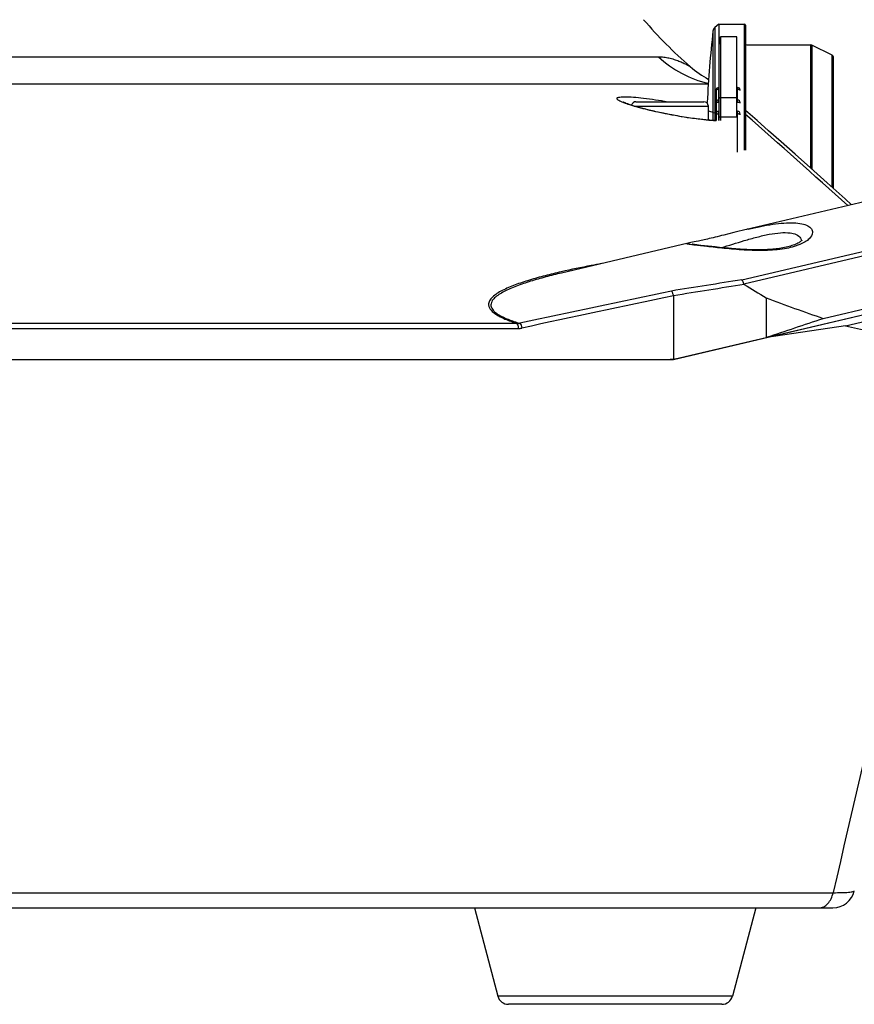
# Model space of a CAD drawing. Header units: millimetres. Extents: x 0 to 420, y -341 to 792.
# Tile 125 of 256: x 78 to 91, y 153 to 168. Entities that reach past the tile are written whole.
import ezdxf

# ---------------------------------------------------------------- set-up
doc = ezdxf.new("R2010")
doc.units = ezdxf.units.MM
doc.header["$LTSCALE"] = 23.1
doc.layers.get('0').update_dxf_attribs({"linetype": 'CONTINUOUS'})
doc.layers.add('02___PRT_ALL_AXES', color=7, linetype='CONTINUOUS')

msp = doc.modelspace()

# ---------------------------------------------------------------- linework, layer by layer
at = {"color": 7, "linetype": 'Continuous'}
for p, q in [((89.1303, 168.0238), (89.0701, 167.9702)), ((89.0701, 167.9702), (89.0701, 166.5283)), ((89.1303, 168.0238), (89.5309, 168.0238)), ((89.1303, 168.0238), (89.1303, 167.0402)), ((89.5309, 166.0688), (89.5309, 168.0238)), ((89.5479, 168.0068), (89.5479, 166.0688)), ((89.0421, 167.9165), (89.0421, 166.5294)), ((89.4119, 167.8251), (89.1569, 167.8251)), ((89.1569, 167.8251), (89.1569, 166.5305)), ((89.4119, 166.5781), (89.4119, 167.8251)), ((89.1399, 166.5305), (89.1399, 167.6968)), ((89.5649, 167.7008), (90.5598, 167.7008)), ((90.575, 167.6972), (90.5598, 167.7008)), ((90.5598, 165.7873), (90.5598, 167.7008)), ((90.8891, 167.5402), (90.575, 167.6972)), ((90.575, 167.6972), (90.575, 165.7737)), ((56.2518, 167.5179), (88.198, 167.5179)), ((90.8891, 165.493), (90.8891, 167.5402)), ((90.9079, 165.4762), (90.9079, 167.5098)), ((55.488, 167.0984), (88.969, 167.0984)), ((89.1314, 167.0402), (89.1399, 167.0402)), ((89.1314, 167.01), (89.1314, 167.0402)), ((89.4119, 167.0402), (89.4204, 167.0402)), ((89.4204, 166.8096), (89.4204, 167.0402)), ((89.4878, 164.0573), (102.0674, 167.0194)), ((89.0889, 166.9977), (89.0889, 166.5279)), ((89.1399, 167.01), (89.1314, 167.01)), ((89.1314, 166.8096), (89.1314, 167.01)), ((89.1569, 166.8836), (89.4119, 166.8836)), ((89.4204, 167.01), (89.4119, 167.01)), ((89.4629, 166.9927), (89.4629, 166.9977)), ((89.5197, 163.9949), (102.1162, 166.961)), ((87.8199, 166.7523), (88.9699, 166.7523)), ((87.8479, 166.8203), (88.9019, 166.8203)), ((88.9699, 166.5341), (88.9699, 166.7523)), ((89.1314, 166.8461), (89.1399, 166.8461)), ((89.1314, 166.8096), (89.1399, 166.8096)), ((89.4119, 166.8461), (89.4204, 166.8461)), ((89.4204, 166.8096), (89.4119, 166.8096)), ((89.4629, 166.7976), (89.4629, 166.8036)), ((88.4542, 166.6056), (88.4062, 166.6145)), ((89.1314, 166.6714), (89.1399, 166.6714)), ((89.1314, 166.5285), (89.1314, 166.6714)), ((89.1314, 166.6302), (89.1399, 166.6302)), ((89.4119, 166.5781), (89.1399, 166.5781)), ((89.4119, 166.6714), (89.4204, 166.6714)), ((89.4204, 166.6302), (89.4119, 166.6302)), ((89.4204, 166.0383), (89.4204, 166.6714)), ((89.4629, 166.6187), (89.4629, 166.6288)), ((90.7517, 163.4602), (102.3002, 166.1795)), ((88.4295, 162.8253), (102.2394, 166.077)), ((91.0965, 163.3459), (102.3439, 165.9943)), ((91.0906, 165.3125), (90.8118, 165.5623)), ((88.522, 162.8479), (98.5029, 165.1981)), ((91.1905, 165.2227), (91.0901, 165.3129)), ((88.6991, 164.6354), (88.6788, 164.6311)), ((88.7505, 164.6459), (88.6991, 164.6354)), ((88.7566, 164.6047), (88.7457, 164.6061)), ((88.7824, 164.6526), (88.7505, 164.6459)), ((88.7691, 164.6031), (88.7566, 164.6047)), ((88.7908, 164.6004), (88.7691, 164.6031)), ((88.819, 164.6603), (88.7824, 164.6526)), ((88.816, 164.5974), (88.7908, 164.6004)), ((88.8551, 164.5929), (88.816, 164.5974)), ((88.9127, 164.5863), (88.8551, 164.5929)), ((88.9659, 164.5802), (88.9127, 164.5863)), ((89.0253, 164.5736), (88.9659, 164.5802)), ((89.0739, 164.5683), (89.0253, 164.5736)), ((89.1084, 164.5646), (89.0739, 164.5683)), ((89.1444, 164.5608), (89.1084, 164.5646)), ((89.1821, 164.5569), (89.1444, 164.5608)), ((89.2213, 164.553), (89.1821, 164.5569)), ((89.2622, 164.5491), (89.2213, 164.553)), ((86.6947, 164.1641), (86.6938, 164.1639)), ((88.4295, 163.8106), (88.4295, 162.8314)), ((89.8667, 163.7811), (89.8667, 163.1666)), ((58.4537, 163.3847), (85.996, 163.3847)), ((58.4284, 163.3049), (86.0213, 163.3049)), ((91.0965, 163.3459), (89.8741, 163.1654)), ((89.8507, 163.1607), (89.8667, 163.1666)), ((89.8667, 163.1666), (89.873, 163.1686)), ((51.448, 162.8253), (88.4295, 162.8253)), ((53.5452, 154.5567), (90.9046, 154.5567)), ((53.5486, 154.3218), (90.9012, 154.3218)), ((85.3427, 154.3218), (85.7063, 152.9522)), ((89.707, 154.3218), (89.3434, 152.9522)), ((89.3434, 152.9522), (85.7063, 152.9522)), ((89.1791, 152.8258), (85.8706, 152.8258))]:
    msp.add_line(p, q, dxfattribs=at)
for points in [[(88.4062, 166.6145), (88.3699, 166.6214), (88.3377, 166.6276), (88.3062, 166.6339), (88.2752, 166.6403), (88.2448, 166.6466), (88.215, 166.6529), (88.1859, 166.6592), (88.1575, 166.6655), (88.1297, 166.6718), (88.1027, 166.678), (88.0764, 166.6842), (88.0508, 166.6903), (88.0259, 166.6964), (88.0018, 166.7024), (87.9784, 166.7083), (87.9558, 166.7141), (87.934, 166.7199), (87.9129, 166.7256), (87.8926, 166.7312), (87.873, 166.7367), (87.8542, 166.7421), (87.8362, 166.7474), (87.8189, 166.7525), (87.8024, 166.7576), (87.7867, 166.7625), (87.7717, 166.7674), (87.7575, 166.7721), (87.7441, 166.7766), (87.7314, 166.781), (87.7195, 166.7853), (87.7084, 166.7894), (87.698, 166.7933), (87.6885, 166.7971), (87.6797, 166.8007), (87.6718, 166.804), (87.6647, 166.8072), (87.6585, 166.81), (87.6533, 166.8126), (87.649, 166.8148), (87.6457, 166.8165), (87.6435, 166.8178), (87.6428, 166.8182)], [(89.0889, 166.5279), (89.0873, 166.528), (89.0741, 166.5282), (89.0599, 166.5286), (89.0448, 166.5293), (89.0286, 166.5301), (89.0114, 166.5311), (88.9932, 166.5323), (88.974, 166.5337), (88.9537, 166.5354), (88.9325, 166.5373), (88.9102, 166.5395), (88.8869, 166.5418), (88.8626, 166.5445), (88.8372, 166.5474), (88.8108, 166.5506), (88.7833, 166.5541), (88.7548, 166.5578), (88.7253, 166.5619), (88.6948, 166.5663), (88.6632, 166.5709), (88.6307, 166.5759), (88.5972, 166.5812), (88.5628, 166.5868), (88.5274, 166.5928), (88.4912, 166.599), (88.4542, 166.6056)], [(90.8118, 165.5623), (90.5537, 165.7928), (90.3161, 166.0044), (90.099, 166.1972), (89.9026, 166.3712), (89.727, 166.5265), (89.5479, 166.6846)], [(89.211, 164.7527), (89.1751, 164.7438), (89.1404, 164.7352), (89.1069, 164.7269), (89.0746, 164.7191), (89.0436, 164.7115), (89.0137, 164.7044), (88.9851, 164.6976), (88.9577, 164.6912), (88.9315, 164.6852), (88.9066, 164.6795), (88.8829, 164.6742), (88.8604, 164.6692), (88.8391, 164.6646), (88.819, 164.6603)], [(89.5632, 164.8395), (89.5372, 164.8334), (89.4929, 164.8228), (89.4495, 164.8122), (89.4071, 164.8018), (89.3657, 164.7915), (89.211, 164.7527)], [(88.6788, 164.6311), (88.6697, 164.6291), (88.661, 164.6271), (88.6595, 164.6267)], [(88.7457, 164.6061), (88.7366, 164.6074), (88.7327, 164.608), (88.7292, 164.6085), (88.7262, 164.609), (88.7238, 164.6094), (88.7219, 164.6097), (88.7213, 164.6098)], [(90.4186, 164.6709), (90.4182, 164.6704), (90.4157, 164.6674), (90.4109, 164.6625), (90.4039, 164.6564), (90.3949, 164.6495), (90.3839, 164.6419), (90.3713, 164.6342), (90.357, 164.6262), (90.3414, 164.6183), (90.3244, 164.6105), (90.3061, 164.6029), (90.2868, 164.5955), (90.2664, 164.5884), (90.2451, 164.5817), (90.2228, 164.5752), (90.1998, 164.5691), (90.176, 164.5634), (90.1516, 164.5581), (90.1265, 164.5532), (90.101, 164.5487), (90.0751, 164.5446), (90.0487, 164.5409), (90.022, 164.5376), (89.9951, 164.5346), (89.968, 164.532), (89.9407, 164.5298), (89.9133, 164.5279), (89.8858, 164.5264), (89.8583, 164.5251), (89.8309, 164.5241), (89.8035, 164.5235), (89.7762, 164.523), (89.749, 164.5229), (89.722, 164.5229), (89.6951, 164.5232), (89.6685, 164.5236), (89.6421, 164.5243), (89.6159, 164.5251), (89.59, 164.5261), (89.5644, 164.5272), (89.539, 164.5284), (89.514, 164.5298), (89.4893, 164.5312), (89.465, 164.5327), (89.441, 164.5344), (89.4173, 164.536), (89.394, 164.5378), (89.3711, 164.5396), (89.3485, 164.5414), (89.3264, 164.5433), (89.3046, 164.5452), (89.2832, 164.5472), (89.2622, 164.5491)]]:
    msp.add_lwpolyline(points, dxfattribs=at)
for centre, radius, start, end in [((93.1349, 172.5113), 6.8, 220.53604, 229.18801), ((89.1266, 167.9067), 0.085, 131.65114, 173.41768), ((89.5309, 168.0068), 0.017, 0, 90), ((105.0543, 166.0688), 16.1184, 173.41768, 177.36693), ((89.5649, 167.7178), 0.017, 180, 270), ((89.3354, 168.7211), 1.6557, 226.61082, 257.23054), ((90.8739, 167.5098), 0.034, 0, 63.43495), ((89.8016, 168.6513), 1.7, 229.18801, 240.83915), ((89.1314, 166.9977), 0.0425, 89.98285, 179.99865), ((89.4204, 166.9977), 0.0425, 0.00002, 90), ((89.1314, 166.907), 0.103, 90.0026, 94.64084), ((89.4204, 166.9073), 0.1027, 85.17498, 90.00011), ((87.8479, 166.7523), 0.068, 90, 169.72641), ((88.9019, 166.7523), 0.068, 0, 90), ((89.1314, 166.8036), 0.0425, 89.982, 179.99246), ((89.1314, 166.6617), 0.1479, 90.00093, 93.22728), ((89.4204, 166.8036), 0.0425, 359.99991, 90), ((89.4204, 166.6622), 0.1474, 86.64321, 90.0021), ((89.1314, 166.6289), 0.0425, 89.98159, 179.99204), ((89.1314, 166.4123), 0.2178, 90.00002, 92.19034), ((89.4204, 166.6289), 0.0425, 359.99985, 90), ((89.4204, 166.4131), 0.2171, 87.7214, 90.00212), ((-65.5055, -8.9467), 234.2345, 48.031481, 48.550752), ((91.6466, 155.9745), 9.1066, 103.08083, 103.22519), ((118.3753, -22.6437), 188.9226, 98.795405, 99.130468), ((119.208, -26.5216), 192.8056, 98.855346, 99.185697), ((101.2193, 182.9841), 22.3078, 238.39141, 239.40899), ((245.4272, -580.1743), 760.4493, 101.917164, 102.0982253), ((251.9914, -611.3097), 792.1894, 101.9154556, 102.0892178), ((98.5188, 186.2632), 24.0895, 248.95105, 251.19021), ((-18.1101, 490.0514), 344.2567, 288.280559, 288.434639), ((103.2297, 217.4105), 55.4093, 257.35121, 259.72285), ((88.3272, 163.6753), 0.85, 270, 283.25), ((903.936, -32.2766), 834.2223, 166.5110012, 167.058204), ((90.9012, 154.6618), 0.34, 270, 347.08382), ((85.8706, 152.9958), 0.17, 194.86828, 270), ((89.1791, 152.9958), 0.17, 270, 345.13172)]:
    msp.add_arc(centre, radius, start, end, dxfattribs=at)
for points, knots in [([(89.1399, 167.6968), (89.1399, 167.7027), (89.1401, 167.7115), (89.1408, 167.7231), (89.1416, 167.7317), (89.1424, 167.7401), (89.1437, 167.7511), (89.1455, 167.7646), (89.1481, 167.7804), (89.1509, 167.7957), (89.1538, 167.8106), (89.1559, 167.8203), (89.1569, 167.8251)], [0, 0, 0, 0, 0.1363966, 0.2033863, 0.26958, 0.3349731, 0.3995545, 0.5262798, 0.649752, 0.7699226, 0.8867077, 1, 1, 1, 1]), ([(88.198, 167.5179), (88.225, 167.5179), (88.2794, 167.5143), (88.3599, 167.4999), (88.4381, 167.4782), (88.512, 167.4514), (88.5779, 167.4229), (88.6272, 167.3985), (88.6573, 167.3829), (88.6763, 167.3723), (88.6816, 167.3701), (88.6916, 167.3638), (88.6905, 167.3647)], [0, 0, 0, 0, 0.155666, 0.3128828, 0.4697443, 0.622458, 0.7644763, 0.885214, 0.9329464, 0.9693152, 0.9921542, 1, 1, 1, 1]), ([(87.6156, 166.8225), (87.6049, 166.8276), (87.5867, 166.8369), (87.5658, 166.8511), (87.5547, 166.8634), (87.5541, 166.8729), (87.5592, 166.8814), (87.5749, 166.8884), (87.601, 166.8939), (87.6382, 166.8971), (87.7082, 166.8983), (87.8185, 166.8923), (88.038, 166.87), (88.2151, 166.8424), (88.3395, 166.8203)], [0, 0, 0, 0, 0.0404475, 0.0691838, 0.0871515, 0.0936593, 0.1003415, 0.119364, 0.1496326, 0.192042, 0.2464481, 0.3886353, 0.5686651, 1, 1, 1, 1]), ([(89.0897, 166.9961), (89.0894, 166.9955), (89.089, 166.9944), (89.0889, 166.9933), (89.0889, 166.9927)], [0, 0, 0, 0, 0.5126985, 1, 1, 1, 1]), ([(89.123, 167.0096), (89.121, 167.0095), (89.1171, 167.009), (89.1114, 167.008), (89.1069, 167.0069), (89.1036, 167.0058), (89.1013, 167.0049), (89.0992, 167.004), (89.0973, 167.003), (89.0955, 167.002), (89.0939, 167.0009), (89.0925, 166.9998), (89.091, 166.9982), (89.0901, 166.997), (89.0897, 166.9961)], [0, 0, 0, 0, 0.1629799, 0.3189416, 0.4652116, 0.5340733, 0.5997555, 0.6620571, 0.7208546, 0.7760692, 0.8276674, 0.8756802, 0.9202322, 1, 1, 1, 1]), ([(89.1399, 166.8683), (89.1399, 166.8693), (89.1401, 166.8713), (89.1409, 166.8737), (89.1419, 166.8755), (89.143, 166.8773), (89.1448, 166.8792), (89.1469, 166.8808), (89.1489, 166.8818), (89.1509, 166.8827), (89.1536, 166.8834), (89.1558, 166.8836), (89.1569, 166.8836)], [0, 0, 0, 0, 0.1177365, 0.2374233, 0.2980465, 0.3591367, 0.4828649, 0.6092017, 0.6734692, 0.73838, 0.8692238, 1, 1, 1, 1]), ([(89.451, 167.0047), (89.4494, 167.0053), (89.4461, 167.0065), (89.4408, 167.0079), (89.435, 167.009), (89.4311, 167.0094), (89.429, 167.0096)], [0, 0, 0, 0, 0.2230975, 0.4666469, 0.7271512, 1, 1, 1, 1]), ([(89.456, 167.0021), (89.4553, 167.0026), (89.4536, 167.0035), (89.4519, 167.0043), (89.451, 167.0047)], [0, 0, 0, 0, 0.4800746, 1, 1, 1, 1]), ([(89.4629, 166.9927), (89.4629, 166.9931), (89.4628, 166.9939), (89.4625, 166.9952), (89.4619, 166.9964), (89.4608, 166.9981), (89.4594, 166.9996), (89.4576, 167.0011), (89.4566, 167.0018), (89.456, 167.0021)], [0, 0, 0, 0, 0.1024897, 0.2079201, 0.3185275, 0.4361545, 0.6975404, 0.8434867, 1, 1, 1, 1]), ([(87.6658, 166.8012), (87.6611, 166.803), (87.6442, 166.8097), (87.6275, 166.8169), (87.6156, 166.8225)], [0, 0, 0, 0, 0.2732625, 1, 1, 1, 1]), ([(87.7823, 166.7613), (87.7714, 166.7646), (87.7323, 166.7771), (87.6935, 166.7905), (87.6658, 166.8012)], [0, 0, 0, 0, 0.2767169, 1, 1, 1, 1]), ([(88.406, 166.6132), (88.292, 166.6346), (88.0827, 166.6786), (87.8756, 166.7323), (87.7823, 166.7613)], [0, 0, 0, 0, 0.5428096, 1, 1, 1, 1]), ([(89.0897, 166.7999), (89.0894, 166.7995), (89.0891, 166.799), (89.0889, 166.7982), (89.0889, 166.7978), (89.0889, 166.7976)], [0, 0, 0, 0, 0.5248833, 0.7660982, 1, 1, 1, 1]), ([(89.123, 166.8093), (89.121, 166.8092), (89.1181, 166.809), (89.1141, 166.8086), (89.1105, 166.8081), (89.1062, 166.8073), (89.1022, 166.8063), (89.0992, 166.8054), (89.0973, 166.8048), (89.0955, 166.804), (89.0939, 166.8033), (89.0926, 166.8025), (89.0914, 166.8017), (89.0904, 166.8008), (89.0899, 166.8002), (89.0897, 166.7999)], [0, 0, 0, 0, 0.1709087, 0.2535343, 0.333657, 0.4850366, 0.6224747, 0.6852316, 0.743714, 0.7977611, 0.8472471, 0.8921009, 0.9323414, 0.9681743, 1, 1, 1, 1]), ([(89.451, 166.8059), (89.4494, 166.8064), (89.4461, 166.8072), (89.4408, 166.8082), (89.435, 166.8089), (89.431, 166.8092), (89.429, 166.8093)], [0, 0, 0, 0, 0.2193999, 0.462202, 0.72417, 1, 1, 1, 1]), ([(89.4629, 166.7976), (89.4629, 166.7977), (89.4628, 166.7981), (89.4626, 166.7989), (89.4621, 166.7999), (89.4611, 166.8011), (89.4597, 166.8021), (89.458, 166.8032), (89.4559, 166.8042), (89.4536, 166.8051), (89.4519, 166.8056), (89.451, 166.8059)], [0, 0, 0, 0, 0.0375828, 0.0762397, 0.1599357, 0.2566163, 0.3694692, 0.5001807, 0.6491186, 0.8159494, 1, 1, 1, 1]), ([(89.0889, 166.5243), (88.9877, 166.5278), (88.7589, 166.5528), (88.5322, 166.5896), (88.406, 166.6132)], [0, 0, 0, 0, 0.4408393, 1, 1, 1, 1]), ([(88.97, 166.6781), (88.9807, 166.6749), (89.0206, 166.6632), (89.0602, 166.6507), (89.089, 166.6409)], [0, 0, 0, 0, 0.2691618, 1, 1, 1, 1]), ([(89.0897, 166.6236), (89.0896, 166.6235), (89.0893, 166.6232), (89.0891, 166.6228), (89.0889, 166.6224), (89.0889, 166.6221), (89.0889, 166.622)], [0, 0, 0, 0, 0.2909561, 0.5489242, 0.7816512, 1, 1, 1, 1]), ([(89.123, 166.63), (89.121, 166.6299), (89.1171, 166.6297), (89.1114, 166.6292), (89.1062, 166.6286), (89.1015, 166.6278), (89.098, 166.6271), (89.0955, 166.6264), (89.094, 166.6259), (89.0926, 166.6254), (89.0914, 166.6248), (89.0905, 166.6242), (89.0899, 166.6238), (89.0897, 166.6236)], [0, 0, 0, 0, 0.1757973, 0.3427604, 0.4974081, 0.6368464, 0.7584127, 0.8118738, 0.8601738, 0.903146, 0.9406894, 0.9728817, 1, 1, 1, 1]), ([(89.451, 166.6277), (89.4494, 166.628), (89.446, 166.6285), (89.4408, 166.6292), (89.435, 166.6297), (89.431, 166.6299), (89.429, 166.63)], [0, 0, 0, 0, 0.2174358, 0.4598535, 0.7226005, 1, 1, 1, 1]), ([(89.4629, 166.622), (89.4629, 166.6221), (89.4628, 166.6224), (89.4627, 166.6228), (89.4624, 166.6232), (89.4621, 166.6236), (89.4616, 166.624), (89.4609, 166.6245), (89.4597, 166.6251), (89.458, 166.6258), (89.4559, 166.6265), (89.4536, 166.6271), (89.4519, 166.6275), (89.451, 166.6277)], [0, 0, 0, 0, 0.0285031, 0.058736, 0.0920605, 0.1294663, 0.1716259, 0.2189825, 0.3302803, 0.4645819, 0.621597, 0.8004414, 1, 1, 1, 1]), ([(89.5855, 164.8448), (89.6502, 164.8598), (89.7771, 164.8878), (89.9627, 164.9211), (90.1349, 164.9412), (90.2864, 164.9454), (90.4116, 164.9326), (90.5059, 164.9035), (90.5697, 164.8583), (90.5856, 164.8143), (90.5853, 164.795)], [0, 0, 0, 0, 0.185951, 0.3643583, 0.5281889, 0.6710948, 0.7885126, 0.8790112, 0.9458972, 1, 1, 1, 1]), ([(90.5853, 164.795), (90.5849, 164.758), (90.545, 164.6988), (90.4689, 164.6435), (90.3425, 164.5811), (90.133, 164.5299), (89.8427, 164.5075), (89.5293, 164.517), (89.2281, 164.5438), (88.9704, 164.5731), (88.8165, 164.5907), (88.7515, 164.5982)], [0, 0, 0, 0, 0.057348, 0.0979112, 0.1476355, 0.2740932, 0.4296541, 0.5979022, 0.7597888, 0.8984364, 1, 1, 1, 1]), ([(89.1682, 164.5582), (89.2881, 164.5932), (89.4714, 164.6511), (89.7197, 164.7218), (89.9066, 164.766), (90.0813, 164.791), (90.2455, 164.7935), (90.3718, 164.7561), (90.4009, 164.7025)], [0, 0, 0, 0, 0.2920774, 0.4497612, 0.6032973, 0.7424955, 0.8574176, 1, 1, 1, 1]), ([(88.635, 164.6165), (88.6337, 164.6183), (88.6469, 164.6249), (88.6528, 164.6252), (88.6595, 164.6267)], [0, 0, 0, 0, 0.2371121, 1, 1, 1, 1]), ([(88.7515, 164.5982), (88.7264, 164.6011), (88.6934, 164.6047), (88.6559, 164.6103), (88.6433, 164.6127), (88.6388, 164.6143)], [0, 0, 0, 0, 0.663569, 0.8737093, 1, 1, 1, 1]), ([(87.3128, 164.3097), (87.2601, 164.3), (87.052, 164.261), (86.8446, 164.2182), (86.6904, 164.1829)], [0, 0, 0, 0, 0.2529636, 1, 1, 1, 1]), ([(86.6904, 164.1829), (86.6061, 164.1636), (86.441, 164.1237), (86.2013, 164.0573), (86.0121, 163.995), (85.8723, 163.9392), (85.7783, 163.8954), (85.6952, 163.8482), (85.6267, 163.7971), (85.5837, 163.7472), (85.5658, 163.7033), (85.5579, 163.6178), (85.6466, 163.5394), (85.7433, 163.4845), (85.8493, 163.4349), (85.9355, 163.4042), (85.996, 163.3847)], [0, 0, 0, 0, 0.1427961, 0.2804981, 0.4105741, 0.4715749, 0.5289575, 0.5817885, 0.6289873, 0.6698205, 0.6883565, 0.7066242, 0.8081318, 0.8487091, 0.8949548, 1, 1, 1, 1]), ([(86.6938, 164.1639), (86.6117, 164.1446), (86.4509, 164.1047), (86.2173, 164.0386), (86.0328, 163.9768), (85.8964, 163.9218), (85.8047, 163.8786), (85.7238, 163.8322), (85.6575, 163.7817), (85.6088, 163.7252), (85.5918, 163.6512), (85.6261, 163.5909), (85.6733, 163.5477), (85.7497, 163.4963), (85.8754, 163.4398), (85.9856, 163.4032), (86.0459, 163.3853)], [0, 0, 0, 0, 0.1411434, 0.2773367, 0.4060856, 0.4664966, 0.5233296, 0.5756247, 0.6222483, 0.6624184, 0.6983716, 0.7412532, 0.7703705, 0.8058903, 0.8946731, 1, 1, 1, 1]), ([(89.5197, 163.9949), (89.5184, 164.0013), (89.5122, 164.0239), (89.5005, 164.046), (89.4878, 164.0573)], [0, 0, 0, 0, 0.2770617, 1, 1, 1, 1]), ([(88.4295, 163.8105), (88.4295, 163.8182), (88.4249, 163.833), (88.4167, 163.8591), (88.4057, 163.8768), (88.3964, 163.8852)], [0, 0, 0, 0, 0.2786291, 0.5468849, 1, 1, 1, 1]), ([(85.996, 163.3847), (86.0054, 163.3771), (86.0179, 163.3494), (86.0213, 163.3213), (86.0213, 163.3049)], [0, 0, 0, 0, 0.4234905, 1, 1, 1, 1]), ([(86.0459, 163.3853), (86.0549, 163.3768), (86.0693, 163.3524), (86.077, 163.3259), (86.0796, 163.311)], [0, 0, 0, 0, 0.4488892, 1, 1, 1, 1]), ([(90.6869, 154.3218), (90.7112, 154.3218), (90.7626, 154.3346), (90.8274, 154.3864), (90.8771, 154.4631), (90.8974, 154.5241), (90.9046, 154.5567)], [0, 0, 0, 0, 0.2114642, 0.4443672, 0.7083028, 1, 1, 1, 1]), ([(90.9046, 154.5567), (90.9502, 154.5565), (91.0301, 154.5569), (91.1226, 154.561), (91.1782, 154.5668), (91.2059, 154.5718), (91.2231, 154.5767), (91.2319, 154.5827), (91.2326, 154.5858)], [0, 0, 0, 0, 0.4115573, 0.7206599, 0.8331131, 0.916441, 0.9709047, 1, 1, 1, 1])]:
    msp.add_open_spline(points, degree=3, knots=knots, dxfattribs=at)
for points in [[(88.6388, 164.6143), (88.6374, 164.6148), (88.6358, 164.6153), (88.635, 164.6165)], [(90.4009, 164.7025), (90.4073, 164.6906), (90.4113, 164.6771), (90.4123, 164.6637)], [(89.5197, 163.9949), (89.5205, 163.991), (89.5241, 163.9878), (89.5275, 163.9857)], [(85.996, 163.3847), (86.0126, 163.3835), (86.0294, 163.3836), (86.0459, 163.3853)], [(86.0213, 163.3049), (86.0408, 163.3049), (86.0605, 163.3069), (86.0796, 163.311)]]:
    msp.add_open_spline(points, degree=3, dxfattribs=at)
at = {"layer": '02___PRT_ALL_AXES', "color": 7, "linetype": 'Continuous'}
for p, q in [((99.7057, 167.2278), (89.559, 164.8385)), ((88.6595, 164.6267), (86.6947, 164.1641))]:
    msp.add_line(p, q, dxfattribs=at)

doc.saveas('drawing.dxf')
